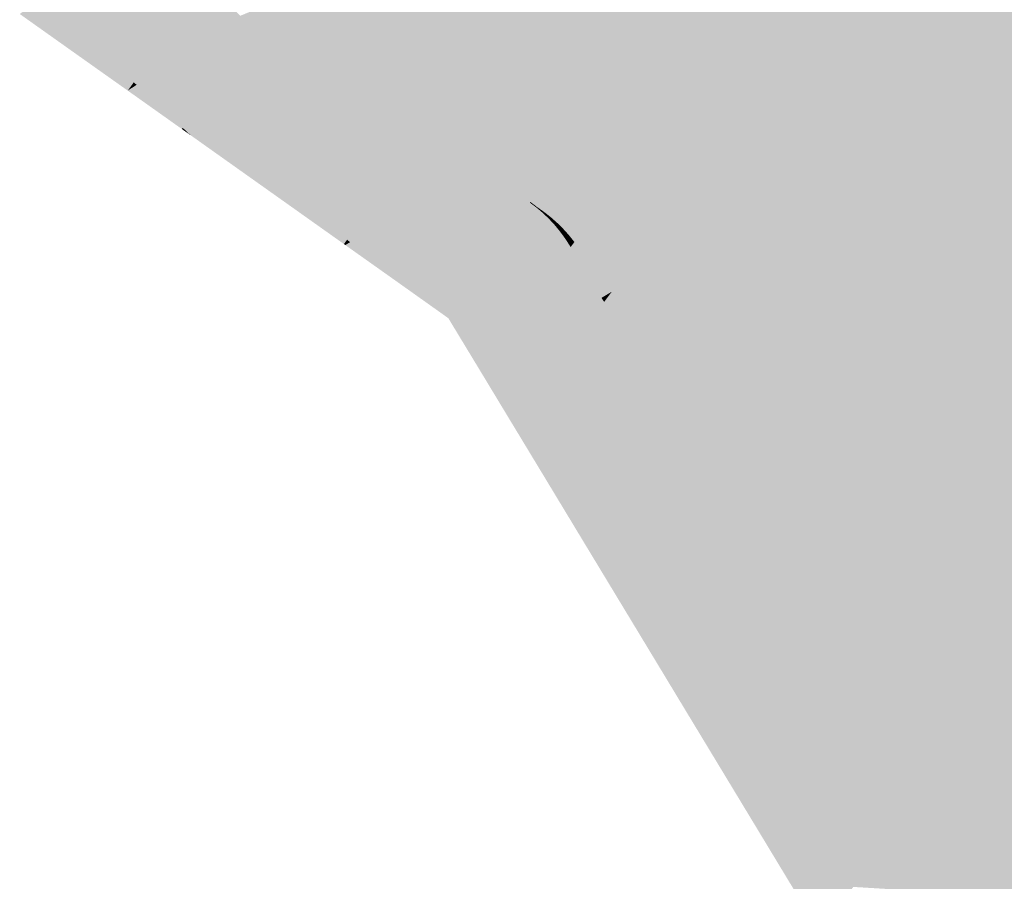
# Model space of a CAD drawing. Header units: metres. Extents: x 31144 to 66544, y 390912 to 402712.
# Tile 12 of 45: x 66147 to 66163, y 402658 to 402672. Entities that reach past the tile are written whole.
import ezdxf

# ---------------------------------------------------------------- set-up
doc = ezdxf.new("R2010")
doc.units = ezdxf.units.M
doc.layers.add('GM-C3D-SURFACE-TIN', color=7, linetype='Continuous')

msp = doc.modelspace()

# ---------------------------------------------------------------- linework, layer by layer
at = {"layer": 'GM-C3D-SURFACE-TIN', "color": 160, "linetype": 'Continuous', "lineweight": -3}
for points in [[(66155.541, 402671.716), (66150.05, 402677.283), (66149.6, 402676.247)], [(66155.541, 402671.716), (66157.58, 402673.298), (66150.05, 402677.283)], [(66155.541, 402671.716), (66149.6, 402676.247), (66149.079, 402675.246)], [(66153.502, 402670.134), (66155.541, 402671.716), (66149.079, 402675.246)], [(66153.488, 402670.146), (66153.502, 402670.134), (66149.079, 402675.246)], [(66153.488, 402670.146), (66149.079, 402675.246), (66152.689, 402670.891)], [(66152.689, 402670.891), (66149.079, 402675.246), (66151.889, 402671.636)], [(66151.889, 402671.636), (66149.079, 402675.246), (66151.09, 402672.381)], [(66157.096, 402670.391), (66157.58, 402673.298), (66155.541, 402671.716)], [(66157.096, 402670.391), (66158.32, 402671.341), (66157.58, 402673.298)], [(66159.25, 402672.062), (66157.58, 402673.298), (66158.32, 402671.341)], [(66151.889, 402671.636), (66151.09, 402672.381), (66150.916, 402672.136)], [(66151.889, 402671.636), (66150.916, 402672.136), (66151.631, 402671.47)], [(66155.396, 402669.081), (66155.541, 402671.716), (66153.502, 402670.134)], [(66155.396, 402669.081), (66155.494, 402669.158), (66155.541, 402671.716)], [(66155.494, 402669.158), (66155.578, 402669.222), (66155.541, 402671.716)], [(66157.096, 402670.391), (66155.541, 402671.716), (66156.166, 402669.67)], [(66156.164, 402669.668), (66156.166, 402669.67), (66155.541, 402671.716)], [(66156.015, 402669.553), (66156.164, 402669.668), (66155.541, 402671.716)], [(66155.763, 402669.357), (66156.015, 402669.553), (66155.541, 402671.716)], [(66155.711, 402669.32), (66155.763, 402669.357), (66155.541, 402671.716)], [(66155.65, 402669.275), (66155.711, 402669.32), (66155.541, 402671.716)], [(66155.578, 402669.222), (66155.65, 402669.275), (66155.541, 402671.716)], [(66151.889, 402671.636), (66151.631, 402671.47), (66151.716, 402671.391)], [(66152.689, 402670.891), (66151.889, 402671.636), (66151.716, 402671.391)], [(66152.689, 402670.891), (66151.716, 402671.391), (66152.426, 402670.729)], [(66152.689, 402670.891), (66152.426, 402670.729), (66152.515, 402670.646)], [(66153.488, 402670.146), (66152.689, 402670.891), (66152.515, 402670.646)], [(66153.488, 402670.146), (66152.515, 402670.646), (66153.22, 402669.989)], [(66153.488, 402670.146), (66153.22, 402669.989), (66153.314, 402669.901)], [(66153.488, 402670.146), (66153.314, 402669.901), (66153.317, 402669.899)], [(66153.488, 402670.146), (66153.317, 402669.899), (66153.491, 402670.143)], [(66153.491, 402670.143), (66153.317, 402669.899), (66153.317, 402669.898)], [(66153.502, 402670.133), (66153.491, 402670.143), (66153.317, 402669.898)], [(66153.502, 402670.133), (66153.317, 402669.898), (66153.327, 402669.89)], [(66153.502, 402670.133), (66153.327, 402669.89), (66153.328, 402669.889)], [(66153.508, 402670.128), (66153.502, 402670.133), (66153.328, 402669.889)], [(66153.508, 402670.128), (66153.328, 402669.889), (66153.333, 402669.884)], [(66153.508, 402670.128), (66153.333, 402669.884), (66153.334, 402669.883)], [(66154.328, 402669.5), (66153.508, 402670.128), (66153.334, 402669.883)], [(66153.488, 402670.146), (66153.491, 402670.143), (66153.502, 402670.134)], [(66153.502, 402670.133), (66153.502, 402670.134), (66153.491, 402670.143)], [(66155.396, 402669.081), (66153.502, 402670.134), (66155.151, 402668.891)], [(66153.508, 402670.128), (66153.502, 402670.134), (66153.502, 402670.133)], [(66155.149, 402668.887), (66155.151, 402668.891), (66153.502, 402670.134)], [(66155.142, 402668.875), (66155.149, 402668.887), (66153.502, 402670.134)], [(66155.142, 402668.875), (66155.142, 402668.875), (66153.502, 402670.134)], [(66155.142, 402668.875), (66153.502, 402670.134), (66154.328, 402669.5)], [(66154.328, 402669.5), (66153.502, 402670.134), (66153.508, 402670.128)], [(66154.328, 402669.5), (66153.334, 402669.883), (66153.973, 402669.287)], [(66154.328, 402669.5), (66153.973, 402669.287), (66154.096, 402669.173)], [(66155.142, 402668.875), (66154.328, 402669.5), (66154.096, 402669.173)], [(66155.142, 402668.875), (66154.096, 402669.173), (66154.702, 402668.608)], [(66155.142, 402668.875), (66154.702, 402668.608), (66155.147, 402668.871)], [(66155.147, 402668.871), (66155.147, 402668.871), (66154.702, 402668.608)], [(66155.147, 402668.871), (66154.702, 402668.608), (66154.858, 402668.463)], [(66155.147, 402668.871), (66154.858, 402668.463), (66154.942, 402668.399)], [(66155.147, 402668.871), (66154.942, 402668.399), (66155.255, 402668.789)], [(66155.255, 402668.789), (66154.942, 402668.399), (66155.023, 402668.33)], [(66155.255, 402668.789), (66155.023, 402668.33), (66155.358, 402668.701)], [(66155.358, 402668.701), (66155.023, 402668.33), (66155.099, 402668.257)], [(66155.358, 402668.701), (66155.099, 402668.257), (66155.455, 402668.608)], [(66155.455, 402668.608), (66155.099, 402668.257), (66155.171, 402668.179)], [(66155.455, 402668.608), (66155.171, 402668.179), (66155.547, 402668.509)], [(66155.547, 402668.509), (66155.171, 402668.179), (66155.239, 402668.098)], [(66155.547, 402668.509), (66155.239, 402668.098), (66155.633, 402668.404)], [(66155.633, 402668.404), (66155.239, 402668.098), (66155.301, 402668.012)], [(66155.633, 402668.404), (66155.301, 402668.012), (66155.713, 402668.295)], [(66155.713, 402668.295), (66155.301, 402668.012), (66155.359, 402667.923)], [(66155.713, 402668.295), (66155.359, 402667.923), (66155.787, 402668.182)], [(66155.787, 402668.182), (66155.359, 402667.923), (66155.489, 402667.71)], [(66155.787, 402668.182), (66155.489, 402667.71), (66155.808, 402668.148)], [(66155.808, 402668.148), (66155.489, 402667.71), (66155.885, 402667.06)], [(66155.808, 402668.148), (66155.885, 402667.06), (66156.313, 402667.318)], [(66156.313, 402667.318), (66155.885, 402667.06), (66156.031, 402666.82)], [(66156.313, 402667.318), (66156.031, 402666.82), (66156.355, 402667.251)], [(66156.355, 402667.251), (66156.031, 402666.82), (66156.412, 402666.196)], [(66156.355, 402667.251), (66156.412, 402666.196), (66156.84, 402666.455)], [(66156.84, 402666.455), (66156.412, 402666.196), (66156.414, 402666.193)], [(66156.84, 402666.455), (66156.414, 402666.193), (66156.841, 402666.454)], [(66156.841, 402666.454), (66156.414, 402666.193), (66156.418, 402666.186)], [(66156.841, 402666.454), (66156.418, 402666.186), (66156.846, 402666.444)], [(66156.846, 402666.444), (66156.418, 402666.186), (66156.418, 402666.185)], [(66156.846, 402666.444), (66156.418, 402666.185), (66156.846, 402666.444)], [(66156.847, 402666.444), (66156.846, 402666.444), (66156.418, 402666.185)], [(66156.847, 402666.444), (66156.418, 402666.185), (66156.419, 402666.185)], [(66156.847, 402666.444), (66156.419, 402666.185), (66156.419, 402666.185)], [(66156.847, 402666.444), (66156.419, 402666.185), (66156.847, 402666.444)], [(66156.847, 402666.444), (66156.419, 402666.185), (66156.419, 402666.185)], [(66156.847, 402666.444), (66156.419, 402666.185), (66156.847, 402666.443)], [(66156.847, 402666.443), (66156.419, 402666.184), (66156.59, 402665.904)], [(66156.847, 402666.443), (66156.419, 402666.185), (66156.419, 402666.184)], [(66156.847, 402666.443), (66156.419, 402666.184), (66156.847, 402666.443)], [(66156.847, 402666.443), (66156.59, 402665.904), (66156.911, 402666.338)], [(66157.407, 402665.524), (66156.911, 402666.338), (66156.59, 402665.904)], [(66157.407, 402665.524), (66156.59, 402665.904), (66156.979, 402665.265)], [(66157.407, 402665.524), (66156.979, 402665.265), (66157.15, 402664.985)], [(66157.407, 402665.524), (66157.15, 402664.985), (66157.471, 402665.419)], [(66157.967, 402664.605), (66157.471, 402665.419), (66157.15, 402664.985)], [(66157.967, 402664.605), (66157.15, 402664.985), (66157.54, 402664.346)], [(66157.967, 402664.605), (66157.54, 402664.346), (66157.71, 402664.066)], [(66157.967, 402664.605), (66157.71, 402664.066), (66158.031, 402664.5)], [(66158.528, 402663.686), (66158.031, 402664.5), (66157.71, 402664.066)], [(66158.528, 402663.686), (66157.71, 402664.066), (66158.1, 402663.427)], [(66158.528, 402663.686), (66158.1, 402663.427), (66158.27, 402663.148)], [(66158.528, 402663.686), (66158.27, 402663.148), (66158.592, 402663.581)], [(66159.088, 402662.766), (66158.592, 402663.581), (66158.27, 402663.148)], [(66159.088, 402662.766), (66158.27, 402663.148), (66158.66, 402662.508)], [(66159.088, 402662.766), (66158.66, 402662.508), (66158.83, 402662.229)], [(66159.088, 402662.766), (66158.83, 402662.229), (66159.152, 402662.662)], [(66159.649, 402661.847), (66159.152, 402662.662), (66158.83, 402662.229)], [(66159.649, 402661.847), (66158.83, 402662.229), (66159.221, 402661.588)], [(66159.649, 402661.847), (66159.221, 402661.588), (66159.39, 402661.31)], [(66159.649, 402661.847), (66159.39, 402661.31), (66159.712, 402661.743)], [(66160.209, 402660.928), (66159.712, 402661.743), (66159.39, 402661.31)], [(66160.209, 402660.928), (66159.39, 402661.31), (66159.781, 402660.669)], [(66160.209, 402660.928), (66159.781, 402660.669), (66159.95, 402660.391)], [(66160.209, 402660.928), (66159.95, 402660.391), (66160.272, 402660.823)], [(66160.769, 402660.008), (66160.272, 402660.823), (66159.95, 402660.391)], [(66160.769, 402660.008), (66159.95, 402660.391), (66160.341, 402659.75)], [(66160.769, 402660.008), (66160.341, 402659.75), (66160.511, 402659.472)], [(66160.769, 402660.008), (66160.511, 402659.472), (66160.833, 402659.904)], [(66161.33, 402659.089), (66160.833, 402659.904), (66160.511, 402659.472)], [(66161.33, 402659.089), (66160.511, 402659.472), (66160.902, 402658.83)], [(66161.33, 402659.089), (66160.902, 402658.83), (66161.071, 402658.553)], [(66161.33, 402659.089), (66161.071, 402658.553), (66161.393, 402658.985)], [(66161.89, 402658.17), (66161.393, 402658.985), (66161.071, 402658.553)], [(66161.89, 402658.17), (66161.071, 402658.553), (66161.462, 402657.911)], [(66161.89, 402658.17), (66161.462, 402657.911), (66161.631, 402657.635)], [(66161.89, 402658.17), (66161.631, 402657.635), (66161.953, 402658.066)], [(66162.45, 402657.251), (66161.953, 402658.066), (66161.631, 402657.635)]]:
    msp.add_solid(points, dxfattribs=at)
at = {"layer": 'GM-C3D-SURFACE-TIN', "color": 170, "linetype": 'Continuous', "lineweight": -3}
for points in [[(66161.753, 402670.208), (66161.403, 402673.733), (66160.473, 402673.011)], [(66161.753, 402670.208), (66164.078, 402672.011), (66161.403, 402673.733)], [(66161.753, 402670.208), (66160.473, 402673.011), (66159.25, 402672.062)], [(66159.429, 402668.404), (66159.25, 402672.062), (66158.32, 402671.341)], [(66159.429, 402668.404), (66161.753, 402670.208), (66159.25, 402672.062)], [(66167.927, 402671.291), (66164.078, 402672.011), (66161.753, 402670.208)], [(66159.429, 402668.404), (66158.32, 402671.341), (66157.096, 402670.391)], [(66169.452, 402668.768), (66167.927, 402671.291), (66161.753, 402670.208)], [(66157.104, 402666.601), (66157.096, 402670.391), (66156.166, 402669.67)], [(66157.104, 402666.601), (66159.429, 402668.404), (66157.096, 402670.391)], [(66169.452, 402668.768), (66161.753, 402670.208), (66159.429, 402668.404)], [(66156.482, 402667.42), (66156.015, 402669.553), (66155.763, 402669.357)], [(66157.095, 402666.609), (66156.164, 402669.668), (66156.015, 402669.553)], [(66157.095, 402666.609), (66156.015, 402669.553), (66156.482, 402667.42)], [(66157.104, 402666.601), (66156.166, 402669.67), (66156.164, 402669.668)], [(66157.104, 402666.601), (66156.164, 402669.668), (66157.095, 402666.609)], [(66155.687, 402668.446), (66155.65, 402669.275), (66155.578, 402669.222)], [(66155.781, 402668.342), (66155.711, 402669.32), (66155.65, 402669.275)], [(66155.781, 402668.342), (66155.65, 402669.275), (66155.687, 402668.446)], [(66155.869, 402668.231), (66155.763, 402669.357), (66155.711, 402669.32)], [(66155.869, 402668.231), (66155.711, 402669.32), (66155.781, 402668.342)], [(66156.482, 402667.42), (66155.763, 402669.357), (66155.869, 402668.231)], [(66155.376, 402668.721), (66155.396, 402669.081), (66155.151, 402668.891)], [(66155.484, 402668.636), (66155.396, 402669.081), (66155.376, 402668.721)], [(66155.484, 402668.636), (66155.494, 402669.158), (66155.396, 402669.081)], [(66155.588, 402668.544), (66155.494, 402669.158), (66155.484, 402668.636)], [(66155.588, 402668.544), (66155.578, 402669.222), (66155.494, 402669.158)], [(66155.687, 402668.446), (66155.578, 402669.222), (66155.588, 402668.544)], [(66155.263, 402668.8), (66155.149, 402668.887), (66155.142, 402668.875)], [(66155.263, 402668.8), (66155.142, 402668.875), (66155.147, 402668.871)], [(66155.147, 402668.871), (66155.142, 402668.875), (66155.142, 402668.875)], [(66155.147, 402668.871), (66155.142, 402668.875), (66155.147, 402668.871)], [(66155.147, 402668.871), (66155.147, 402668.871), (66155.147, 402668.871)], [(66155.263, 402668.8), (66155.147, 402668.871), (66155.147, 402668.871)], [(66155.263, 402668.8), (66155.147, 402668.871), (66155.255, 402668.789)], [(66155.376, 402668.721), (66155.151, 402668.891), (66155.149, 402668.887)], [(66155.376, 402668.721), (66155.149, 402668.887), (66155.263, 402668.8)], [(66155.376, 402668.721), (66155.263, 402668.8), (66155.255, 402668.789)], [(66155.376, 402668.721), (66155.255, 402668.789), (66155.358, 402668.701)], [(66170.977, 402666.245), (66169.452, 402668.768), (66159.429, 402668.404)], [(66155.484, 402668.636), (66155.376, 402668.721), (66155.358, 402668.701)], [(66155.484, 402668.636), (66155.358, 402668.701), (66155.455, 402668.608)], [(66155.588, 402668.544), (66155.484, 402668.636), (66155.455, 402668.608)], [(66155.588, 402668.544), (66155.455, 402668.608), (66155.547, 402668.509)], [(66155.687, 402668.446), (66155.588, 402668.544), (66155.547, 402668.509)], [(66155.687, 402668.446), (66155.547, 402668.509), (66155.633, 402668.404)], [(66155.781, 402668.342), (66155.687, 402668.446), (66155.633, 402668.404)], [(66155.781, 402668.342), (66155.633, 402668.404), (66155.713, 402668.295)], [(66155.869, 402668.231), (66155.781, 402668.342), (66155.713, 402668.295)], [(66155.869, 402668.231), (66155.713, 402668.295), (66155.787, 402668.182)], [(66170.977, 402666.245), (66159.429, 402668.404), (66157.104, 402666.601)], [(66155.869, 402668.231), (66155.787, 402668.182), (66155.808, 402668.148)], [(66156.482, 402667.42), (66155.869, 402668.231), (66155.808, 402668.148)], [(66156.482, 402667.42), (66155.808, 402668.148), (66156.313, 402667.318)], [(66156.482, 402667.42), (66156.313, 402667.318), (66156.355, 402667.251)], [(66157.095, 402666.609), (66156.482, 402667.42), (66156.355, 402667.251)], [(66157.095, 402666.609), (66156.355, 402667.251), (66156.84, 402666.455)], [(66157.095, 402666.609), (66156.84, 402666.455), (66156.841, 402666.454)], [(66157.103, 402666.599), (66157.095, 402666.609), (66156.841, 402666.454)], [(66157.103, 402666.599), (66156.841, 402666.454), (66156.846, 402666.444)], [(66157.103, 402666.599), (66157.103, 402666.599), (66156.846, 402666.444)], [(66157.103, 402666.599), (66156.846, 402666.444), (66156.846, 402666.444)], [(66157.103, 402666.599), (66156.846, 402666.444), (66156.847, 402666.444)], [(66157.103, 402666.599), (66156.847, 402666.444), (66156.847, 402666.444)], [(66157.103, 402666.599), (66157.103, 402666.599), (66156.847, 402666.444)], [(66157.103, 402666.599), (66156.847, 402666.444), (66156.847, 402666.443)], [(66157.104, 402666.598), (66157.103, 402666.599), (66156.847, 402666.443)], [(66157.103, 402666.599), (66156.847, 402666.444), (66157.103, 402666.599)], [(66157.104, 402666.598), (66156.847, 402666.443), (66156.911, 402666.338)], [(66157.104, 402666.598), (66156.847, 402666.443), (66156.847, 402666.443)], [(66157.104, 402666.598), (66156.911, 402666.338), (66157.407, 402665.524)], [(66157.103, 402666.599), (66157.104, 402666.601), (66157.095, 402666.609)], [(66157.104, 402666.598), (66157.104, 402666.601), (66157.103, 402666.599)], [(66157.104, 402666.601), (66157.103, 402666.599), (66157.103, 402666.599)], [(66157.103, 402666.599), (66157.103, 402666.599), (66157.104, 402666.601)], [(66157.103, 402666.599), (66157.103, 402666.599), (66157.104, 402666.601)], [(66174.027, 402661.199), (66157.104, 402666.601), (66163.267, 402656.487)], [(66174.027, 402661.199), (66172.502, 402663.722), (66157.104, 402666.601)], [(66172.502, 402663.722), (66170.977, 402666.245), (66157.104, 402666.601)], [(66157.104, 402666.601), (66162.707, 402657.406), (66163.267, 402656.487)], [(66157.104, 402666.601), (66162.147, 402658.325), (66162.707, 402657.406)], [(66157.104, 402666.601), (66161.586, 402659.244), (66162.147, 402658.325)], [(66161.026, 402660.164), (66161.586, 402659.244), (66157.104, 402666.601)], [(66160.466, 402661.083), (66161.026, 402660.164), (66157.104, 402666.601)], [(66159.905, 402662.002), (66160.466, 402661.083), (66157.104, 402666.601)], [(66159.345, 402662.921), (66159.905, 402662.002), (66157.104, 402666.601)], [(66158.785, 402663.841), (66159.345, 402662.921), (66157.104, 402666.601)], [(66158.224, 402664.76), (66158.785, 402663.841), (66157.104, 402666.601)], [(66157.664, 402665.679), (66158.224, 402664.76), (66157.104, 402666.601)], [(66157.104, 402666.598), (66157.664, 402665.679), (66157.104, 402666.601)], [(66157.104, 402666.598), (66157.407, 402665.524), (66157.664, 402665.679)], [(66157.664, 402665.679), (66157.407, 402665.524), (66157.471, 402665.419)], [(66157.664, 402665.679), (66157.471, 402665.419), (66157.967, 402664.605)], [(66157.664, 402665.679), (66157.967, 402664.605), (66158.224, 402664.76)], [(66158.224, 402664.76), (66157.967, 402664.605), (66158.031, 402664.5)], [(66158.224, 402664.76), (66158.031, 402664.5), (66158.528, 402663.686)], [(66158.224, 402664.76), (66158.528, 402663.686), (66158.785, 402663.841)], [(66158.785, 402663.841), (66158.528, 402663.686), (66158.592, 402663.581)], [(66158.785, 402663.841), (66158.592, 402663.581), (66159.088, 402662.766)], [(66158.785, 402663.841), (66159.088, 402662.766), (66159.345, 402662.921)], [(66159.345, 402662.921), (66159.088, 402662.766), (66159.152, 402662.662)], [(66159.345, 402662.921), (66159.152, 402662.662), (66159.649, 402661.847)], [(66159.345, 402662.921), (66159.649, 402661.847), (66159.905, 402662.002)], [(66159.905, 402662.002), (66159.649, 402661.847), (66159.712, 402661.743)], [(66159.905, 402662.002), (66159.712, 402661.743), (66160.209, 402660.928)], [(66159.905, 402662.002), (66160.209, 402660.928), (66160.466, 402661.083)], [(66160.466, 402661.083), (66160.209, 402660.928), (66160.272, 402660.823)], [(66160.466, 402661.083), (66160.272, 402660.823), (66160.769, 402660.008)], [(66160.466, 402661.083), (66160.769, 402660.008), (66161.026, 402660.164)], [(66161.026, 402660.164), (66160.769, 402660.008), (66160.833, 402659.904)], [(66161.026, 402660.164), (66160.833, 402659.904), (66161.33, 402659.089)], [(66161.026, 402660.164), (66161.33, 402659.089), (66161.586, 402659.244)], [(66161.586, 402659.244), (66161.33, 402659.089), (66161.393, 402658.985)], [(66161.586, 402659.244), (66161.393, 402658.985), (66161.89, 402658.17)], [(66161.586, 402659.244), (66161.89, 402658.17), (66162.147, 402658.325)], [(66162.147, 402658.325), (66161.89, 402658.17), (66161.953, 402658.066)], [(66162.147, 402658.325), (66161.953, 402658.066), (66162.45, 402657.251)], [(66162.147, 402658.325), (66162.45, 402657.251), (66162.707, 402657.406)]]:
    msp.add_solid(points, dxfattribs=at)
at = {"layer": 'GM-C3D-SURFACE-TIN', "color": 140, "linetype": 'Continuous', "lineweight": -3}
for points in [[(66149.828, 402672.473), (66149.538, 402672.065), (66149.987, 402671.647)], [(66149.828, 402672.473), (66149.987, 402671.647), (66150.411, 402671.929)], [(66150.627, 402671.728), (66150.411, 402671.929), (66149.987, 402671.647)], [(66150.627, 402671.728), (66149.987, 402671.647), (66150.337, 402671.32)], [(66150.627, 402671.728), (66150.337, 402671.32), (66150.769, 402670.918)], [(66150.627, 402671.728), (66150.769, 402670.918), (66151.2, 402671.194)], [(66151.426, 402670.983), (66151.2, 402671.194), (66150.769, 402670.918)], [(66151.426, 402670.983), (66150.769, 402670.918), (66151.137, 402670.576)], [(66151.426, 402670.983), (66151.137, 402670.576), (66151.548, 402670.192)], [(66151.426, 402670.983), (66151.548, 402670.192), (66151.987, 402670.461)], [(66152.226, 402670.238), (66151.987, 402670.461), (66151.548, 402670.192)], [(66152.226, 402670.238), (66151.548, 402670.192), (66151.936, 402669.831)], [(66152.226, 402670.238), (66151.936, 402669.831), (66152.326, 402669.468)], [(66152.226, 402670.238), (66152.326, 402669.468), (66152.773, 402669.729)], [(66153.025, 402669.493), (66152.773, 402669.729), (66152.326, 402669.468)], [(66153.025, 402669.493), (66152.326, 402669.468), (66152.735, 402669.086)], [(66153.027, 402669.492), (66153.025, 402669.493), (66152.735, 402669.086)], [(66153.027, 402669.492), (66152.735, 402669.086), (66152.737, 402669.085)], [(66153.028, 402669.491), (66153.027, 402669.492), (66152.737, 402669.085)], [(66153.028, 402669.491), (66152.737, 402669.085), (66152.738, 402669.083)], [(66153.028, 402669.491), (66152.738, 402669.083), (66152.743, 402669.079)], [(66153.028, 402669.491), (66152.743, 402669.079), (66153.035, 402669.484)], [(66153.038, 402669.481), (66153.035, 402669.484), (66152.743, 402669.079)], [(66153.038, 402669.481), (66152.743, 402669.079), (66152.749, 402669.073)], [(66153.038, 402669.481), (66152.749, 402669.073), (66152.752, 402669.071)], [(66153.038, 402669.481), (66152.752, 402669.071), (66153.043, 402669.477)], [(66153.045, 402669.475), (66153.043, 402669.477), (66152.752, 402669.071)], [(66153.045, 402669.475), (66152.752, 402669.071), (66152.755, 402669.067)], [(66153.045, 402669.475), (66152.755, 402669.067), (66153.088, 402668.757)], [(66153.045, 402669.475), (66153.088, 402668.757), (66153.531, 402669.022)], [(66153.806, 402668.765), (66153.531, 402669.022), (66153.088, 402668.757)], [(66153.806, 402668.765), (66153.088, 402668.757), (66153.517, 402668.357)], [(66153.806, 402668.765), (66153.517, 402668.357), (66153.812, 402668.083)], [(66153.806, 402668.765), (66153.812, 402668.083), (66154.257, 402668.345)], [(66154.568, 402668.055), (66154.257, 402668.345), (66153.812, 402668.083)], [(66154.568, 402668.055), (66153.812, 402668.083), (66154.279, 402667.648)], [(66154.568, 402668.055), (66154.279, 402667.648), (66154.317, 402667.619)], [(66154.568, 402668.055), (66154.317, 402667.619), (66154.629, 402668.009)], [(66154.629, 402668.009), (66154.317, 402667.619), (66154.353, 402667.588)], [(66154.629, 402668.009), (66154.353, 402667.588), (66154.688, 402667.959)], [(66154.688, 402667.959), (66154.353, 402667.588), (66154.387, 402667.555)], [(66154.688, 402667.959), (66154.387, 402667.555), (66154.743, 402667.906)], [(66154.743, 402667.906), (66154.387, 402667.555), (66154.419, 402667.521)], [(66154.743, 402667.906), (66154.419, 402667.521), (66154.795, 402667.85)], [(66154.795, 402667.85), (66154.419, 402667.521), (66154.449, 402667.484)], [(66154.795, 402667.85), (66154.449, 402667.484), (66154.844, 402667.791)], [(66154.844, 402667.791), (66154.449, 402667.484), (66154.478, 402667.446)], [(66154.844, 402667.791), (66154.478, 402667.446), (66154.889, 402667.729)], [(66154.889, 402667.729), (66154.478, 402667.446), (66154.503, 402667.406)], [(66154.889, 402667.729), (66154.503, 402667.406), (66154.931, 402667.665)], [(66154.931, 402667.665), (66154.503, 402667.406), (66154.852, 402666.834)], [(66154.931, 402667.665), (66154.852, 402666.834), (66155.17, 402667.272)], [(66155.17, 402667.272), (66154.852, 402666.834), (66155.03, 402666.542)], [(66155.17, 402667.272), (66155.03, 402666.542), (66155.458, 402666.801)], [(66155.458, 402666.801), (66155.03, 402666.542), (66155.385, 402665.96)], [(66155.458, 402666.801), (66155.385, 402665.96), (66155.708, 402666.39)], [(66155.708, 402666.39), (66155.385, 402665.96), (66155.556, 402665.679)], [(66155.708, 402666.39), (66155.556, 402665.679), (66155.984, 402665.937)], [(66155.984, 402665.937), (66155.556, 402665.679), (66155.561, 402665.672)], [(66155.984, 402665.937), (66155.561, 402665.672), (66155.987, 402665.932)], [(66155.987, 402665.932), (66155.561, 402665.672), (66155.563, 402665.668)], [(66155.987, 402665.932), (66155.563, 402665.668), (66155.99, 402665.927)], [(66155.991, 402665.927), (66155.563, 402665.668), (66155.563, 402665.667)], [(66155.991, 402665.927), (66155.563, 402665.667), (66155.991, 402665.926)], [(66155.99, 402665.927), (66155.563, 402665.668), (66155.563, 402665.668)], [(66155.99, 402665.927), (66155.563, 402665.668), (66155.99, 402665.927)], [(66155.991, 402665.927), (66155.99, 402665.927), (66155.563, 402665.668)], [(66155.991, 402665.927), (66155.563, 402665.668), (66155.563, 402665.668)], [(66155.991, 402665.926), (66155.563, 402665.667), (66155.948, 402665.036)], [(66155.991, 402665.926), (66155.563, 402665.667), (66155.563, 402665.667)], [(66155.991, 402665.926), (66155.563, 402665.667), (66155.991, 402665.926)], [(66155.991, 402665.926), (66155.563, 402665.667), (66155.563, 402665.667)], [(66155.991, 402665.926), (66155.563, 402665.667), (66155.991, 402665.926)], [(66155.991, 402665.926), (66155.948, 402665.036), (66156.269, 402665.47)], [(66156.551, 402665.007), (66156.269, 402665.47), (66155.948, 402665.036)], [(66156.551, 402665.007), (66155.948, 402665.036), (66156.123, 402664.748)], [(66156.551, 402665.007), (66156.123, 402664.748), (66156.508, 402664.118)], [(66156.551, 402665.007), (66156.508, 402664.118), (66156.829, 402664.552)], [(66157.112, 402664.087), (66156.829, 402664.552), (66156.508, 402664.118)], [(66157.112, 402664.087), (66156.508, 402664.118), (66156.684, 402663.829)], [(66157.112, 402664.087), (66156.684, 402663.829), (66157.067, 402663.2)], [(66157.112, 402664.087), (66157.067, 402663.2), (66157.389, 402663.633)], [(66157.672, 402663.168), (66157.389, 402663.633), (66157.067, 402663.2)], [(66157.672, 402663.168), (66157.067, 402663.2), (66157.244, 402662.909)], [(66157.672, 402663.168), (66157.244, 402662.909), (66157.627, 402662.281)], [(66157.672, 402663.168), (66157.627, 402662.281), (66157.949, 402662.714)], [(66158.232, 402662.249), (66157.949, 402662.714), (66157.627, 402662.281)], [(66158.232, 402662.249), (66157.627, 402662.281), (66157.805, 402661.99)], [(66158.232, 402662.249), (66157.805, 402661.99), (66158.187, 402661.363)], [(66158.232, 402662.249), (66158.187, 402661.363), (66158.509, 402661.796)], [(66158.793, 402661.33), (66158.509, 402661.796), (66158.187, 402661.363)], [(66158.793, 402661.33), (66158.187, 402661.363), (66158.365, 402661.071)], [(66158.793, 402661.33), (66158.365, 402661.071), (66158.747, 402660.445)], [(66158.793, 402661.33), (66158.747, 402660.445), (66159.069, 402660.877)], [(66159.353, 402660.41), (66159.069, 402660.877), (66158.747, 402660.445)], [(66159.353, 402660.41), (66158.747, 402660.445), (66158.925, 402660.152)], [(66159.353, 402660.41), (66158.925, 402660.152), (66159.306, 402659.526)], [(66159.353, 402660.41), (66159.306, 402659.526), (66159.628, 402659.959)], [(66159.914, 402659.491), (66159.628, 402659.959), (66159.306, 402659.526)], [(66159.914, 402659.491), (66159.306, 402659.526), (66159.486, 402659.232)], [(66159.914, 402659.491), (66159.486, 402659.232), (66159.866, 402658.608)], [(66159.914, 402659.491), (66159.866, 402658.608), (66160.188, 402659.04)], [(66160.474, 402658.572), (66160.188, 402659.04), (66159.866, 402658.608)], [(66160.474, 402658.572), (66159.866, 402658.608), (66160.046, 402658.313)], [(66160.474, 402658.572), (66160.046, 402658.313), (66160.426, 402657.69)], [(66160.474, 402658.572), (66160.426, 402657.69), (66160.748, 402658.122)], [(66161.034, 402657.653), (66160.748, 402658.122), (66160.426, 402657.69)]]:
    msp.add_solid(points, dxfattribs=at)
at = {"layer": 'GM-C3D-SURFACE-TIN', "color": 120, "linetype": 'Continuous', "lineweight": -3}
for points in [[(66148.449, 402672.403), (66148.16, 402671.995), (66148.369, 402671.8)], [(66148.449, 402672.403), (66148.369, 402671.8), (66148.787, 402672.088)], [(66149.249, 402671.658), (66148.787, 402672.088), (66148.369, 402671.8)], [(66149.249, 402671.658), (66148.369, 402671.8), (66148.959, 402671.25)], [(66149.249, 402671.658), (66148.959, 402671.25), (66149.139, 402671.082)], [(66149.249, 402671.658), (66149.139, 402671.082), (66149.563, 402671.364)], [(66150.048, 402670.913), (66149.563, 402671.364), (66149.139, 402671.082)], [(66150.048, 402670.913), (66149.139, 402671.082), (66149.759, 402670.505)], [(66150.048, 402670.913), (66149.759, 402670.505), (66149.907, 402670.367)], [(66150.048, 402670.913), (66149.907, 402670.367), (66150.338, 402670.643)], [(66150.847, 402670.168), (66150.338, 402670.643), (66149.907, 402670.367)], [(66150.847, 402670.168), (66149.907, 402670.367), (66150.558, 402669.76)], [(66150.847, 402670.168), (66150.558, 402669.76), (66150.671, 402669.655)], [(66150.847, 402670.168), (66150.671, 402669.655), (66151.11, 402669.923)], [(66151.647, 402669.423), (66151.11, 402669.923), (66150.671, 402669.655)], [(66151.647, 402669.423), (66150.671, 402669.655), (66151.357, 402669.015)], [(66151.647, 402669.423), (66151.357, 402669.015), (66151.431, 402668.946)], [(66151.647, 402669.423), (66151.431, 402668.946), (66151.878, 402669.207)], [(66152.446, 402668.678), (66151.878, 402669.207), (66151.431, 402668.946)], [(66152.446, 402668.678), (66151.431, 402668.946), (66152.157, 402668.27)], [(66152.447, 402668.677), (66152.446, 402668.678), (66152.157, 402668.27)], [(66152.449, 402668.675), (66152.447, 402668.677), (66152.157, 402668.27)], [(66152.447, 402668.677), (66152.157, 402668.27), (66152.157, 402668.27)], [(66152.449, 402668.675), (66152.157, 402668.27), (66152.16, 402668.268)], [(66152.449, 402668.675), (66152.16, 402668.268), (66152.16, 402668.267)], [(66152.449, 402668.675), (66152.16, 402668.267), (66152.452, 402668.673)], [(66152.46, 402668.665), (66152.452, 402668.673), (66152.16, 402668.267)], [(66152.46, 402668.665), (66152.16, 402668.267), (66152.17, 402668.258)], [(66152.46, 402668.665), (66152.17, 402668.258), (66152.17, 402668.258)], [(66152.46, 402668.665), (66152.17, 402668.258), (66152.461, 402668.664)], [(66152.466, 402668.66), (66152.461, 402668.664), (66152.17, 402668.258)], [(66152.466, 402668.66), (66152.17, 402668.258), (66152.176, 402668.252)], [(66152.466, 402668.66), (66152.176, 402668.252), (66152.203, 402668.227)], [(66152.466, 402668.66), (66152.203, 402668.227), (66152.645, 402668.492)], [(66153.228, 402667.95), (66152.645, 402668.492), (66152.203, 402668.227)], [(66153.228, 402667.95), (66152.203, 402668.227), (66152.655, 402667.806)], [(66153.228, 402667.95), (66152.655, 402667.806), (66152.968, 402667.584)], [(66153.228, 402667.95), (66152.968, 402667.584), (66153.367, 402667.82)], [(66153.989, 402667.24), (66153.367, 402667.82), (66152.968, 402667.584)], [(66153.989, 402667.24), (66152.968, 402667.584), (66153.809, 402666.986)], [(66153.989, 402667.24), (66153.809, 402666.986), (66154.004, 402667.229)], [(66154.004, 402667.229), (66153.809, 402666.986), (66154.018, 402667.217)], [(66154.018, 402667.217), (66153.809, 402666.986), (66154.031, 402667.204)], [(66154.031, 402667.204), (66153.809, 402666.986), (66154.043, 402667.191)], [(66154.043, 402667.191), (66153.809, 402666.986), (66154.055, 402667.177)], [(66154.055, 402667.177), (66153.809, 402666.986), (66154.066, 402667.163)], [(66154.066, 402667.163), (66153.809, 402666.986), (66154.075, 402667.147)], [(66154.075, 402667.147), (66153.809, 402666.986), (66154.333, 402666.121)], [(66154.075, 402667.147), (66154.333, 402666.121), (66154.533, 402666.396)], [(66154.533, 402666.396), (66154.333, 402666.121), (66154.602, 402666.284)], [(66154.602, 402666.284), (66154.333, 402666.121), (66154.856, 402665.255)], [(66154.602, 402666.284), (66154.856, 402665.255), (66155.062, 402665.529)], [(66155.062, 402665.529), (66154.856, 402665.255), (66155.128, 402665.42)], [(66155.128, 402665.42), (66154.856, 402665.255), (66154.862, 402665.245)], [(66155.128, 402665.42), (66154.862, 402665.245), (66155.134, 402665.411)], [(66155.134, 402665.411), (66154.862, 402665.245), (66155.135, 402665.41)], [(66155.135, 402665.41), (66154.862, 402665.245), (66154.863, 402665.244)], [(66155.135, 402665.41), (66154.862, 402665.245), (66155.135, 402665.41)], [(66155.135, 402665.41), (66155.135, 402665.41), (66154.862, 402665.245)], [(66155.135, 402665.41), (66154.863, 402665.244), (66155.135, 402665.409)], [(66155.135, 402665.409), (66154.863, 402665.244), (66155.42, 402664.323)], [(66155.135, 402665.409), (66154.863, 402665.244), (66155.135, 402665.409)], [(66155.135, 402665.409), (66154.863, 402665.244), (66155.135, 402665.409)], [(66155.135, 402665.409), (66155.42, 402664.323), (66155.627, 402664.602)], [(66155.696, 402664.489), (66155.627, 402664.602), (66155.42, 402664.323)], [(66155.696, 402664.489), (66155.42, 402664.323), (66155.977, 402663.401)], [(66155.696, 402664.489), (66155.977, 402663.401), (66156.186, 402663.684)], [(66156.256, 402663.57), (66156.186, 402663.684), (66155.977, 402663.401)], [(66156.256, 402663.57), (66155.977, 402663.401), (66156.534, 402662.48)], [(66156.256, 402663.57), (66156.534, 402662.48), (66156.746, 402662.766)], [(66156.816, 402662.651), (66156.746, 402662.766), (66156.534, 402662.48)], [(66156.816, 402662.651), (66156.534, 402662.48), (66157.091, 402661.559)], [(66156.816, 402662.651), (66157.091, 402661.559), (66157.306, 402661.848)], [(66157.377, 402661.732), (66157.306, 402661.848), (66157.091, 402661.559)], [(66157.377, 402661.732), (66157.091, 402661.559), (66157.648, 402660.637)], [(66157.377, 402661.732), (66157.648, 402660.637), (66157.865, 402660.93)], [(66157.937, 402660.812), (66157.865, 402660.93), (66157.648, 402660.637)], [(66157.937, 402660.812), (66157.648, 402660.637), (66158.205, 402659.716)], [(66157.937, 402660.812), (66158.205, 402659.716), (66158.425, 402660.012)], [(66158.497, 402659.893), (66158.425, 402660.012), (66158.205, 402659.716)], [(66158.497, 402659.893), (66158.205, 402659.716), (66158.762, 402658.795)], [(66158.497, 402659.893), (66158.762, 402658.795), (66158.984, 402659.094)], [(66159.058, 402658.974), (66158.984, 402659.094), (66158.762, 402658.795)], [(66159.058, 402658.974), (66158.762, 402658.795), (66159.319, 402657.873)], [(66159.058, 402658.974), (66159.319, 402657.873), (66159.544, 402658.176)], [(66159.618, 402658.054), (66159.544, 402658.176), (66159.319, 402657.873)], [(66159.618, 402658.054), (66159.319, 402657.873), (66159.876, 402656.952)], [(66159.618, 402658.054), (66159.876, 402656.952), (66160.104, 402657.258)]]:
    msp.add_solid(points, dxfattribs=at)
at = {"layer": 'GM-C3D-SURFACE-TIN', "color": 90, "linetype": 'Continuous', "lineweight": -3}
for points in [[(66147.87, 402671.587), (66147.184, 402672.227), (66146.806, 402671.958)], [(66147.87, 402671.587), (66146.806, 402671.958), (66147.689, 402671.331)], [(66147.87, 402671.587), (66147.689, 402671.331), (66147.951, 402671.512)], [(66148.67, 402670.842), (66147.951, 402671.512), (66147.689, 402671.331)], [(66148.67, 402670.842), (66147.689, 402671.331), (66148.572, 402670.705)], [(66148.67, 402670.842), (66148.572, 402670.705), (66148.715, 402670.8)], [(66149.469, 402670.097), (66148.715, 402670.8), (66148.572, 402670.705)], [(66149.469, 402670.097), (66148.572, 402670.705), (66149.455, 402670.078)], [(66149.469, 402670.097), (66149.455, 402670.078), (66149.476, 402670.091)], [(66149.603, 402669.973), (66149.476, 402670.091), (66149.455, 402670.078)]]:
    msp.add_solid(points, dxfattribs=at)
at = {"layer": 'GM-C3D-SURFACE-TIN', "color": 110, "linetype": 'Continuous', "lineweight": -3}
for points in [[(66148.16, 402671.995), (66147.184, 402672.227), (66147.87, 402671.587)], [(66148.16, 402671.995), (66147.87, 402671.587), (66147.951, 402671.512)], [(66148.16, 402671.995), (66147.951, 402671.512), (66148.369, 402671.8)], [(66148.959, 402671.25), (66148.369, 402671.8), (66147.951, 402671.512)], [(66148.959, 402671.25), (66147.951, 402671.512), (66148.67, 402670.842)], [(66148.959, 402671.25), (66148.67, 402670.842), (66148.715, 402670.8)], [(66148.959, 402671.25), (66148.715, 402670.8), (66149.139, 402671.082)], [(66149.759, 402670.505), (66149.139, 402671.082), (66148.715, 402670.8)], [(66149.759, 402670.505), (66148.715, 402670.8), (66149.469, 402670.097)], [(66149.759, 402670.505), (66149.469, 402670.097), (66149.476, 402670.091)], [(66149.759, 402670.505), (66149.476, 402670.091), (66149.907, 402670.367)], [(66150.558, 402669.76), (66149.907, 402670.367), (66149.476, 402670.091)], [(66150.558, 402669.76), (66149.476, 402670.091), (66149.603, 402669.973)], [(66150.558, 402669.76), (66149.603, 402669.973), (66150.338, 402669.451)], [(66150.558, 402669.76), (66150.338, 402669.451), (66150.671, 402669.655)], [(66151.357, 402669.015), (66150.671, 402669.655), (66150.338, 402669.451)], [(66151.357, 402669.015), (66150.338, 402669.451), (66151.221, 402668.824)], [(66151.357, 402669.015), (66151.221, 402668.824), (66151.431, 402668.946)], [(66152.157, 402668.27), (66151.431, 402668.946), (66151.221, 402668.824)], [(66152.157, 402668.27), (66151.221, 402668.824), (66152.104, 402668.197)], [(66152.16, 402668.268), (66152.157, 402668.27), (66152.104, 402668.197)], [(66152.157, 402668.27), (66152.157, 402668.27), (66152.104, 402668.197)], [(66152.16, 402668.268), (66152.104, 402668.197), (66152.108, 402668.195)], [(66152.16, 402668.268), (66152.108, 402668.195), (66152.16, 402668.267)], [(66152.17, 402668.258), (66152.16, 402668.267), (66152.108, 402668.195)], [(66152.17, 402668.258), (66152.108, 402668.195), (66152.119, 402668.186)], [(66152.176, 402668.252), (66152.17, 402668.258), (66152.119, 402668.186)], [(66152.17, 402668.258), (66152.119, 402668.186), (66152.17, 402668.258)], [(66152.176, 402668.252), (66152.119, 402668.186), (66152.126, 402668.181)], [(66152.176, 402668.252), (66152.126, 402668.181), (66152.203, 402668.227)], [(66152.655, 402667.806), (66152.203, 402668.227), (66152.126, 402668.181)]]:
    msp.add_solid(points, dxfattribs=at)
at = {"layer": 'GM-C3D-SURFACE-TIN', "color": 150, "linetype": 'Continuous', "lineweight": -3}
for points in [[(66150.916, 402672.136), (66150.411, 402671.929), (66150.627, 402671.728)], [(66150.916, 402672.136), (66150.627, 402671.728), (66151.2, 402671.194)], [(66150.916, 402672.136), (66151.2, 402671.194), (66151.631, 402671.47)], [(66151.716, 402671.391), (66151.631, 402671.47), (66151.2, 402671.194)], [(66151.716, 402671.391), (66151.2, 402671.194), (66151.426, 402670.983)], [(66151.716, 402671.391), (66151.426, 402670.983), (66151.987, 402670.461)], [(66151.716, 402671.391), (66151.987, 402670.461), (66152.426, 402670.729)], [(66152.515, 402670.646), (66152.426, 402670.729), (66151.987, 402670.461)], [(66152.515, 402670.646), (66151.987, 402670.461), (66152.226, 402670.238)], [(66152.515, 402670.646), (66152.226, 402670.238), (66152.773, 402669.729)], [(66152.515, 402670.646), (66152.773, 402669.729), (66153.22, 402669.989)], [(66153.314, 402669.901), (66153.22, 402669.989), (66152.773, 402669.729)], [(66153.314, 402669.901), (66152.773, 402669.729), (66153.025, 402669.493)], [(66153.317, 402669.899), (66153.314, 402669.901), (66153.025, 402669.493)], [(66153.317, 402669.899), (66153.025, 402669.493), (66153.027, 402669.492)], [(66153.317, 402669.898), (66153.317, 402669.899), (66153.027, 402669.492)], [(66153.317, 402669.898), (66153.027, 402669.492), (66153.028, 402669.491)], [(66153.317, 402669.898), (66153.028, 402669.491), (66153.035, 402669.484)], [(66153.317, 402669.898), (66153.035, 402669.484), (66153.327, 402669.89)], [(66153.328, 402669.889), (66153.327, 402669.89), (66153.035, 402669.484)], [(66153.328, 402669.889), (66153.035, 402669.484), (66153.038, 402669.481)], [(66153.328, 402669.889), (66153.038, 402669.481), (66153.043, 402669.477)], [(66153.328, 402669.889), (66153.043, 402669.477), (66153.333, 402669.884)], [(66153.334, 402669.883), (66153.333, 402669.884), (66153.043, 402669.477)], [(66153.334, 402669.883), (66153.043, 402669.477), (66153.045, 402669.475)], [(66153.334, 402669.883), (66153.045, 402669.475), (66153.531, 402669.022)], [(66153.334, 402669.883), (66153.531, 402669.022), (66153.973, 402669.287)], [(66154.096, 402669.173), (66153.973, 402669.287), (66153.531, 402669.022)], [(66154.096, 402669.173), (66153.531, 402669.022), (66153.806, 402668.765)], [(66154.096, 402669.173), (66153.806, 402668.765), (66154.257, 402668.345)], [(66154.096, 402669.173), (66154.257, 402668.345), (66154.702, 402668.608)], [(66154.858, 402668.463), (66154.702, 402668.608), (66154.257, 402668.345)], [(66154.858, 402668.463), (66154.257, 402668.345), (66154.568, 402668.055)], [(66154.858, 402668.463), (66154.568, 402668.055), (66154.629, 402668.009)], [(66154.858, 402668.463), (66154.629, 402668.009), (66154.942, 402668.399)], [(66154.942, 402668.399), (66154.629, 402668.009), (66154.688, 402667.959)], [(66154.942, 402668.399), (66154.688, 402667.959), (66155.023, 402668.33)], [(66155.023, 402668.33), (66154.688, 402667.959), (66154.743, 402667.906)], [(66155.023, 402668.33), (66154.743, 402667.906), (66155.099, 402668.257)], [(66155.099, 402668.257), (66154.743, 402667.906), (66154.795, 402667.85)], [(66155.099, 402668.257), (66154.795, 402667.85), (66155.171, 402668.179)], [(66155.171, 402668.179), (66154.795, 402667.85), (66154.844, 402667.791)], [(66155.171, 402668.179), (66154.844, 402667.791), (66155.239, 402668.098)], [(66155.239, 402668.098), (66154.844, 402667.791), (66154.889, 402667.729)], [(66155.239, 402668.098), (66154.889, 402667.729), (66155.301, 402668.012)], [(66155.301, 402668.012), (66154.889, 402667.729), (66154.931, 402667.665)], [(66155.301, 402668.012), (66154.931, 402667.665), (66155.359, 402667.923)], [(66155.359, 402667.923), (66154.931, 402667.665), (66155.17, 402667.272)], [(66155.359, 402667.923), (66155.17, 402667.272), (66155.489, 402667.71)], [(66155.489, 402667.71), (66155.17, 402667.272), (66155.458, 402666.801)], [(66155.489, 402667.71), (66155.458, 402666.801), (66155.885, 402667.06)], [(66155.885, 402667.06), (66155.458, 402666.801), (66155.708, 402666.39)], [(66155.885, 402667.06), (66155.708, 402666.39), (66156.031, 402666.82)], [(66156.031, 402666.82), (66155.708, 402666.39), (66155.984, 402665.937)], [(66156.031, 402666.82), (66155.984, 402665.937), (66156.412, 402666.196)], [(66156.412, 402666.196), (66155.984, 402665.937), (66155.987, 402665.932)], [(66156.412, 402666.196), (66155.987, 402665.932), (66156.414, 402666.193)], [(66156.414, 402666.193), (66155.987, 402665.932), (66155.99, 402665.927)], [(66156.414, 402666.193), (66155.99, 402665.927), (66156.418, 402666.186)], [(66156.418, 402666.186), (66155.99, 402665.927), (66155.99, 402665.927)], [(66156.418, 402666.186), (66155.99, 402665.927), (66156.418, 402666.185)], [(66156.419, 402666.185), (66156.418, 402666.185), (66155.99, 402665.927)], [(66156.419, 402666.185), (66155.99, 402665.927), (66155.991, 402665.927)], [(66156.419, 402666.185), (66155.991, 402665.927), (66155.991, 402665.926)], [(66156.419, 402666.185), (66155.991, 402665.926), (66156.419, 402666.185)], [(66156.419, 402666.185), (66155.991, 402665.926), (66155.991, 402665.926)], [(66156.419, 402666.185), (66155.991, 402665.926), (66156.419, 402666.185)], [(66156.419, 402666.185), (66155.991, 402665.926), (66155.991, 402665.926)], [(66156.419, 402666.185), (66155.991, 402665.926), (66156.419, 402666.184)], [(66156.419, 402666.184), (66155.991, 402665.926), (66156.269, 402665.47)], [(66156.419, 402666.184), (66156.269, 402665.47), (66156.59, 402665.904)], [(66156.979, 402665.265), (66156.59, 402665.904), (66156.269, 402665.47)], [(66156.979, 402665.265), (66156.269, 402665.47), (66156.551, 402665.007)], [(66156.979, 402665.265), (66156.551, 402665.007), (66156.829, 402664.552)], [(66156.979, 402665.265), (66156.829, 402664.552), (66157.15, 402664.985)], [(66157.54, 402664.346), (66157.15, 402664.985), (66156.829, 402664.552)], [(66157.54, 402664.346), (66156.829, 402664.552), (66157.112, 402664.087)], [(66157.54, 402664.346), (66157.112, 402664.087), (66157.389, 402663.633)], [(66157.54, 402664.346), (66157.389, 402663.633), (66157.71, 402664.066)], [(66158.1, 402663.427), (66157.71, 402664.066), (66157.389, 402663.633)], [(66158.1, 402663.427), (66157.389, 402663.633), (66157.672, 402663.168)], [(66158.1, 402663.427), (66157.672, 402663.168), (66157.949, 402662.714)], [(66158.1, 402663.427), (66157.949, 402662.714), (66158.27, 402663.148)], [(66158.66, 402662.508), (66158.27, 402663.148), (66157.949, 402662.714)], [(66158.66, 402662.508), (66157.949, 402662.714), (66158.232, 402662.249)], [(66158.66, 402662.508), (66158.232, 402662.249), (66158.509, 402661.796)], [(66158.66, 402662.508), (66158.509, 402661.796), (66158.83, 402662.229)], [(66159.221, 402661.588), (66158.83, 402662.229), (66158.509, 402661.796)], [(66159.221, 402661.588), (66158.509, 402661.796), (66158.793, 402661.33)], [(66159.221, 402661.588), (66158.793, 402661.33), (66159.069, 402660.877)], [(66159.221, 402661.588), (66159.069, 402660.877), (66159.39, 402661.31)], [(66159.781, 402660.669), (66159.39, 402661.31), (66159.069, 402660.877)], [(66159.781, 402660.669), (66159.069, 402660.877), (66159.353, 402660.41)], [(66159.781, 402660.669), (66159.353, 402660.41), (66159.628, 402659.959)], [(66159.781, 402660.669), (66159.628, 402659.959), (66159.95, 402660.391)], [(66160.341, 402659.75), (66159.95, 402660.391), (66159.628, 402659.959)], [(66160.341, 402659.75), (66159.628, 402659.959), (66159.914, 402659.491)], [(66160.341, 402659.75), (66159.914, 402659.491), (66160.188, 402659.04)], [(66160.341, 402659.75), (66160.188, 402659.04), (66160.511, 402659.472)], [(66160.902, 402658.83), (66160.511, 402659.472), (66160.188, 402659.04)], [(66160.902, 402658.83), (66160.188, 402659.04), (66160.474, 402658.572)], [(66160.902, 402658.83), (66160.474, 402658.572), (66160.748, 402658.122)], [(66160.902, 402658.83), (66160.748, 402658.122), (66161.071, 402658.553)], [(66161.462, 402657.911), (66161.071, 402658.553), (66160.748, 402658.122)], [(66161.462, 402657.911), (66160.748, 402658.122), (66161.034, 402657.653)], [(66161.462, 402657.911), (66161.034, 402657.653), (66161.308, 402657.203)], [(66161.462, 402657.911), (66161.308, 402657.203), (66161.631, 402657.635)]]:
    msp.add_solid(points, dxfattribs=at)
at = {"layer": 'GM-C3D-SURFACE-TIN', "color": 130, "linetype": 'Continuous', "lineweight": -3}
for points in [[(66149.538, 402672.065), (66148.787, 402672.088), (66149.249, 402671.658)], [(66149.538, 402672.065), (66149.249, 402671.658), (66149.563, 402671.364)], [(66149.538, 402672.065), (66149.563, 402671.364), (66149.987, 402671.647)], [(66150.337, 402671.32), (66149.987, 402671.647), (66149.563, 402671.364)], [(66150.337, 402671.32), (66149.563, 402671.364), (66150.048, 402670.913)], [(66150.337, 402671.32), (66150.048, 402670.913), (66150.338, 402670.643)], [(66150.337, 402671.32), (66150.338, 402670.643), (66150.769, 402670.918)], [(66151.137, 402670.576), (66150.769, 402670.918), (66150.338, 402670.643)], [(66151.137, 402670.576), (66150.338, 402670.643), (66150.847, 402670.168)], [(66151.137, 402670.576), (66150.847, 402670.168), (66151.11, 402669.923)], [(66151.137, 402670.576), (66151.11, 402669.923), (66151.548, 402670.192)], [(66151.936, 402669.831), (66151.548, 402670.192), (66151.11, 402669.923)], [(66151.936, 402669.831), (66151.11, 402669.923), (66151.647, 402669.423)], [(66151.936, 402669.831), (66151.647, 402669.423), (66151.878, 402669.207)], [(66151.936, 402669.831), (66151.878, 402669.207), (66152.326, 402669.468)], [(66152.735, 402669.086), (66152.326, 402669.468), (66151.878, 402669.207)], [(66152.735, 402669.086), (66151.878, 402669.207), (66152.446, 402668.678)], [(66152.737, 402669.085), (66152.735, 402669.086), (66152.446, 402668.678)], [(66152.737, 402669.085), (66152.446, 402668.678), (66152.447, 402668.677)], [(66152.738, 402669.083), (66152.737, 402669.085), (66152.447, 402668.677)], [(66152.738, 402669.083), (66152.447, 402668.677), (66152.449, 402668.675)], [(66152.738, 402669.083), (66152.449, 402668.675), (66152.452, 402668.673)], [(66152.738, 402669.083), (66152.452, 402668.673), (66152.743, 402669.079)], [(66152.749, 402669.073), (66152.743, 402669.079), (66152.452, 402668.673)], [(66152.749, 402669.073), (66152.452, 402668.673), (66152.46, 402668.665)], [(66152.749, 402669.073), (66152.46, 402668.665), (66152.461, 402668.664)], [(66152.749, 402669.073), (66152.461, 402668.664), (66152.752, 402669.071)], [(66152.755, 402669.067), (66152.752, 402669.071), (66152.461, 402668.664)], [(66152.755, 402669.067), (66152.461, 402668.664), (66152.466, 402668.66)], [(66152.755, 402669.067), (66152.466, 402668.66), (66152.645, 402668.492)], [(66152.755, 402669.067), (66152.645, 402668.492), (66153.088, 402668.757)], [(66153.517, 402668.357), (66153.088, 402668.757), (66152.645, 402668.492)], [(66153.517, 402668.357), (66152.645, 402668.492), (66153.228, 402667.95)], [(66153.517, 402668.357), (66153.228, 402667.95), (66153.367, 402667.82)], [(66153.517, 402668.357), (66153.367, 402667.82), (66153.812, 402668.083)], [(66154.279, 402667.648), (66153.812, 402668.083), (66153.367, 402667.82)], [(66154.279, 402667.648), (66153.367, 402667.82), (66153.989, 402667.24)], [(66154.279, 402667.648), (66153.989, 402667.24), (66154.004, 402667.229)], [(66154.279, 402667.648), (66154.004, 402667.229), (66154.317, 402667.619)], [(66154.317, 402667.619), (66154.004, 402667.229), (66154.018, 402667.217)], [(66154.317, 402667.619), (66154.018, 402667.217), (66154.353, 402667.588)], [(66154.353, 402667.588), (66154.018, 402667.217), (66154.031, 402667.204)], [(66154.353, 402667.588), (66154.031, 402667.204), (66154.387, 402667.555)], [(66154.387, 402667.555), (66154.031, 402667.204), (66154.043, 402667.191)], [(66154.387, 402667.555), (66154.043, 402667.191), (66154.419, 402667.521)], [(66154.419, 402667.521), (66154.043, 402667.191), (66154.055, 402667.177)], [(66154.419, 402667.521), (66154.055, 402667.177), (66154.449, 402667.484)], [(66154.449, 402667.484), (66154.055, 402667.177), (66154.066, 402667.163)], [(66154.449, 402667.484), (66154.066, 402667.163), (66154.478, 402667.446)], [(66154.478, 402667.446), (66154.066, 402667.163), (66154.075, 402667.147)], [(66154.478, 402667.446), (66154.075, 402667.147), (66154.503, 402667.406)], [(66154.503, 402667.406), (66154.075, 402667.147), (66154.533, 402666.396)], [(66154.503, 402667.406), (66154.533, 402666.396), (66154.852, 402666.834)], [(66154.852, 402666.834), (66154.533, 402666.396), (66154.602, 402666.284)], [(66154.852, 402666.834), (66154.602, 402666.284), (66155.03, 402666.542)], [(66155.03, 402666.542), (66154.602, 402666.284), (66155.062, 402665.529)], [(66155.03, 402666.542), (66155.062, 402665.529), (66155.385, 402665.96)], [(66155.385, 402665.96), (66155.062, 402665.529), (66155.128, 402665.42)], [(66155.385, 402665.96), (66155.128, 402665.42), (66155.556, 402665.679)], [(66155.556, 402665.679), (66155.128, 402665.42), (66155.134, 402665.411)], [(66155.556, 402665.679), (66155.134, 402665.411), (66155.561, 402665.672)], [(66155.561, 402665.672), (66155.134, 402665.411), (66155.135, 402665.41)], [(66155.561, 402665.672), (66155.135, 402665.41), (66155.563, 402665.668)], [(66155.563, 402665.668), (66155.135, 402665.41), (66155.135, 402665.409)], [(66155.563, 402665.668), (66155.135, 402665.409), (66155.563, 402665.667)], [(66155.563, 402665.668), (66155.135, 402665.41), (66155.135, 402665.41)], [(66155.563, 402665.668), (66155.135, 402665.41), (66155.563, 402665.668)], [(66155.563, 402665.668), (66155.563, 402665.668), (66155.135, 402665.41)], [(66155.563, 402665.668), (66155.135, 402665.41), (66155.135, 402665.41)], [(66155.563, 402665.667), (66155.135, 402665.409), (66155.627, 402664.602)], [(66155.563, 402665.667), (66155.135, 402665.409), (66155.135, 402665.409)], [(66155.563, 402665.667), (66155.135, 402665.409), (66155.563, 402665.667)], [(66155.563, 402665.667), (66155.135, 402665.409), (66155.135, 402665.409)], [(66155.563, 402665.667), (66155.135, 402665.409), (66155.563, 402665.667)], [(66155.563, 402665.667), (66155.627, 402664.602), (66155.948, 402665.036)], [(66156.123, 402664.748), (66155.948, 402665.036), (66155.627, 402664.602)], [(66156.123, 402664.748), (66155.627, 402664.602), (66155.696, 402664.489)], [(66156.123, 402664.748), (66155.696, 402664.489), (66156.186, 402663.684)], [(66156.123, 402664.748), (66156.186, 402663.684), (66156.508, 402664.118)], [(66156.684, 402663.829), (66156.508, 402664.118), (66156.186, 402663.684)], [(66156.684, 402663.829), (66156.186, 402663.684), (66156.256, 402663.57)], [(66156.684, 402663.829), (66156.256, 402663.57), (66156.746, 402662.766)], [(66156.684, 402663.829), (66156.746, 402662.766), (66157.067, 402663.2)], [(66157.244, 402662.909), (66157.067, 402663.2), (66156.746, 402662.766)], [(66157.244, 402662.909), (66156.746, 402662.766), (66156.816, 402662.651)], [(66157.244, 402662.909), (66156.816, 402662.651), (66157.306, 402661.848)], [(66157.244, 402662.909), (66157.306, 402661.848), (66157.627, 402662.281)], [(66157.805, 402661.99), (66157.627, 402662.281), (66157.306, 402661.848)], [(66157.805, 402661.99), (66157.306, 402661.848), (66157.377, 402661.732)], [(66157.805, 402661.99), (66157.377, 402661.732), (66157.865, 402660.93)], [(66157.805, 402661.99), (66157.865, 402660.93), (66158.187, 402661.363)], [(66158.365, 402661.071), (66158.187, 402661.363), (66157.865, 402660.93)], [(66158.365, 402661.071), (66157.865, 402660.93), (66157.937, 402660.812)], [(66158.365, 402661.071), (66157.937, 402660.812), (66158.425, 402660.012)], [(66158.365, 402661.071), (66158.425, 402660.012), (66158.747, 402660.445)], [(66158.925, 402660.152), (66158.747, 402660.445), (66158.425, 402660.012)], [(66158.925, 402660.152), (66158.425, 402660.012), (66158.497, 402659.893)], [(66158.925, 402660.152), (66158.497, 402659.893), (66158.984, 402659.094)], [(66158.925, 402660.152), (66158.984, 402659.094), (66159.306, 402659.526)], [(66159.486, 402659.232), (66159.306, 402659.526), (66158.984, 402659.094)], [(66159.486, 402659.232), (66158.984, 402659.094), (66159.058, 402658.974)], [(66159.486, 402659.232), (66159.058, 402658.974), (66159.544, 402658.176)], [(66159.486, 402659.232), (66159.544, 402658.176), (66159.866, 402658.608)], [(66160.046, 402658.313), (66159.866, 402658.608), (66159.544, 402658.176)], [(66160.046, 402658.313), (66159.544, 402658.176), (66159.618, 402658.054)], [(66160.046, 402658.313), (66159.618, 402658.054), (66160.104, 402657.258)], [(66160.046, 402658.313), (66160.104, 402657.258), (66160.426, 402657.69)]]:
    msp.add_solid(points, dxfattribs=at)

doc.saveas('drawing.dxf')
